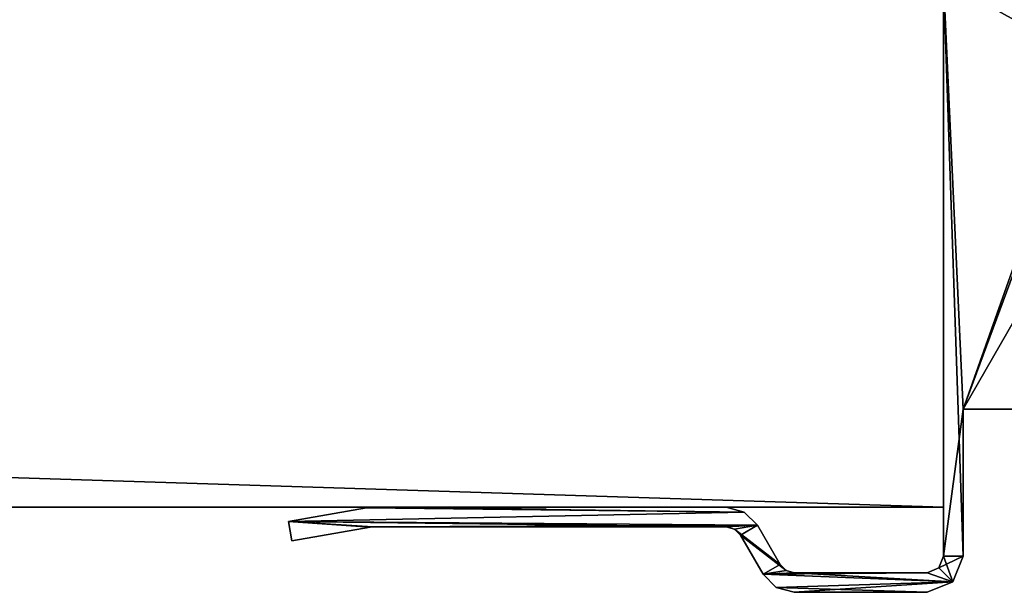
# Model space of a CAD drawing. Header units: millimetres. Extents: x -294 to 294, y -42 to 416.
# Tile 241 of 256: x 224 to 254, y -19 to -1. Entities that reach past the tile are written whole.
import ezdxf

# ---------------------------------------------------------------- set-up
doc = ezdxf.new("R2010")
doc.units = ezdxf.units.MM
doc.header["$LTSCALE"] = 65.185185
for name, color, linetype in [('10', 7, 'CONTINUOUS'), ('13', 7, 'CONTINUOUS'), ('5', 7, 'CONTINUOUS'), ('7', 7, 'CONTINUOUS'), ('785', 7, 'CONTINUOUS'), ('786', 7, 'CONTINUOUS'), ('814', 7, 'CONTINUOUS'), ('827', 7, 'CONTINUOUS'), ('828', 7, 'CONTINUOUS'), ('829', 7, 'CONTINUOUS'), ('830', 7, 'CONTINUOUS'), ('831', 7, 'CONTINUOUS'), ('832', 7, 'CONTINUOUS'), ('833', 7, 'CONTINUOUS'), ('834', 7, 'CONTINUOUS'), ('835', 7, 'CONTINUOUS'), ('836', 7, 'CONTINUOUS'), ('837', 7, 'CONTINUOUS'), ('838', 7, 'CONTINUOUS'), ('839', 7, 'CONTINUOUS'), ('840', 7, 'CONTINUOUS'), ('841', 7, 'CONTINUOUS'), ('842', 7, 'CONTINUOUS'), ('843', 7, 'CONTINUOUS'), ('844', 7, 'CONTINUOUS'), ('845', 7, 'CONTINUOUS')]:
    doc.layers.add(name, color=color, linetype=linetype)

msp = doc.modelspace()

# ---------------------------------------------------------------- linework, layer by layer
at = {"layer": '10', "color": 250, "linetype": 'Continuous', "true_color": 0x404040}
for points in [[(252, -16, -447), (252, 69, -432.591), (252, 68.71, -431.887), (252, -16, -447)], [(252, 69, -432.591), (252, -16, -447), (252, 69, -446), (252, 69, -432.591)], [(252, 69, -446), (252, -16, -447), (252, 68.707, -446.707), (252, 69, -446)], [(252, 68.009, -431.591), (252, -16, -447), (252, 68.71, -431.887), (252, 68.009, -431.591)], [(252, 68.707, -446.707), (252, -16, -447), (252, 68, -447), (252, 68.707, -446.707)], [(252, -16, -447), (252, 68.009, -431.591), (252, 0.991, -431.006), (252, -16, -447)], [(252, 0.29, -430.711), (252, -16, -447), (252, 0.991, -431.006), (252, 0.29, -430.711)], [(252, 0, -430.007), (252, -16, -447), (252, 0.29, -430.711), (252, 0, -430.007)], [(252, -16), (252, -16, -447), (252, 0), (252, -16)], [(252, 0), (252, -16, -447), (252, 0, -430.007), (252, 0)]]:
    msp.add_3dface(points, dxfattribs=at)
at = {"layer": '13', "color": 250, "linetype": 'Continuous', "true_color": 0x404040}
for points in [[(252, -16, -447), (-252, -16, -447), (252, 68, -447), (252, -16, -447)], [(-252, -16, -447), (-252, 68, -447), (252, 68, -447), (-252, -16, -447)]]:
    msp.add_3dface(points, dxfattribs=at)
at = {"layer": '5', "color": 250, "linetype": 'Continuous', "true_color": 0x404040}
for points in [[(252, -16, -447), (-30, -16, -2.8), (-252, -16), (252, -16, -447)], [(-252, -16, -447), (252, -16, -447), (-252, -16), (-252, -16, -447)], [(30, -16, -2.8), (-30, -16, -2.8), (252, -16, -447), (30, -16, -2.8)], [(30, -16), (30, -16, -2.8), (252, -16, -447), (30, -16)], [(252, -16), (30, -16), (252, -16, -447), (252, -16)]]:
    msp.add_3dface(points, dxfattribs=at)
at = {"layer": '7', "color": 250, "linetype": 'Continuous', "true_color": 0x404040}
for points in [[(30, -16), (252, -16), (-252, 0), (30, -16)], [(-252, 0), (252, -16), (252, 0), (-252, 0)]]:
    msp.add_3dface(points, dxfattribs=at)
at = {"layer": '785', "color": 250, "linetype": 'Continuous', "true_color": 0x404040}
for points in [[(275.7, -13), (252.6, -13), (255.232, -13, -18.051), (275.7, -13)], [(252.6, -13, -447), (275.7, -13, -447), (260.796, -13, -443.422), (252.6, -13, -447)], [(252.6, -13), (252.6, -13, -447), (254.5, -13, -19.818), (252.6, -13)], [(254.5, -13, -19.818), (252.6, -13, -447), (254.5, -13, -339.821), (254.5, -13, -19.818)], [(254.5, -13, -339.821), (252.6, -13, -447), (254.5, -13, -348.818), (254.5, -13, -339.821)], [(254.5, -13, -348.818), (252.6, -13, -447), (254.5, -13, -352.326), (254.5, -13, -348.818)], [(254.5, -13, -352.326), (252.6, -13, -447), (256, -13, -352.326), (254.5, -13, -352.326)], [(256, -13, -352.326), (252.6, -13, -447), (259.047, -13, -443.422), (256, -13, -352.326)], [(252.6, -13, -447), (260.796, -13, -443.422), (259.047, -13, -443.422), (252.6, -13, -447)], [(252.6, -13), (254.5, -13, -19.818), (255.232, -13, -18.051), (252.6, -13)]]:
    msp.add_3dface(points, dxfattribs=at)
at = {"layer": '786', "color": 250, "linetype": 'Continuous', "true_color": 0x404040}
for points in [[(252.6, -13), (275.7, -13), (275.7, 27.2), (252.6, -13)], [(252.6, -13), (275.7, 27.2), (260, 7), (252.6, -13)], [(252.6, -13), (260, 7), (259.499, 6.5), (252.6, -13)], [(252, 0.095), (252.6, -13), (259.499, 6.5), (252, 0.095)], [(252, -17.5), (252.6, -13), (252, 0.095), (252, -17.5)], [(252.6, -17.5), (252.6, -13), (252, -17.5), (252.6, -17.5)], [(234.387, -16.017), (232.001, -16.437), (245.915, -16.147), (234.387, -16.017)], [(245.915, -16.147), (232.001, -16.437), (246.318, -16.55), (245.915, -16.147)], [(234.482, -16.004), (234.387, -16.017), (245.365, -16), (234.482, -16.004)], [(245.365, -16), (234.387, -16.017), (245.915, -16.147), (245.365, -16)], [(234.578, -16), (234.482, -16.004), (245.365, -16), (234.578, -16)], [(234.534, -16.602), (234.578, -16.6), (232.001, -16.437), (234.534, -16.602)], [(232.001, -16.437), (234.578, -16.6), (246.318, -16.55), (232.001, -16.437)], [(234.491, -16.608), (234.534, -16.602), (232.001, -16.437), (234.491, -16.608)], [(232.105, -17.028), (234.491, -16.608), (232.001, -16.437), (232.105, -17.028)], [(234.578, -16.6), (245.365, -16.6), (246.318, -16.55), (234.578, -16.6)], [(245.365, -16.6), (245.615, -16.667), (246.318, -16.55), (245.365, -16.6)], [(245.615, -16.667), (245.798, -16.85), (246.318, -16.55), (245.615, -16.667)], [(246.318, -16.55), (245.798, -16.85), (247.01, -17.75), (246.318, -16.55)], [(245.798, -16.85), (246.491, -18.05), (247.01, -17.75), (245.798, -16.85)], [(252.278, -18.278), (252.6, -17.5), (251.854, -17.854), (252.278, -18.278)], [(251.854, -17.854), (252.6, -17.5), (252, -17.5), (251.854, -17.854)], [(247.01, -17.75), (246.491, -18.05), (247.193, -17.933), (247.01, -17.75)], [(247.193, -17.933), (246.491, -18.05), (247.443, -18), (247.193, -17.933)], [(246.491, -18.05), (252.278, -18.278), (251.5, -18), (246.491, -18.05)], [(247.443, -18), (246.491, -18.05), (251.5, -18), (247.443, -18)], [(251.5, -18), (252.278, -18.278), (251.854, -17.854), (251.5, -18)], [(246.893, -18.453), (252.278, -18.278), (246.491, -18.05), (246.893, -18.453)], [(247.443, -18.6), (252.278, -18.278), (246.893, -18.453), (247.443, -18.6)], [(251.5, -18.6), (252.278, -18.278), (247.443, -18.6), (251.5, -18.6)]]:
    msp.add_3dface(points, dxfattribs=at)
at = {"layer": '814', "color": 250, "linetype": 'Continuous', "true_color": 0x404040}
for points in [[(275.7, -13, -447), (252.6, 1.538, -447), (254.75, 3.695, -447), (275.7, -13, -447)], [(252.6, 1.538, -447), (275.7, -13, -447), (252.582, 1.405, -447), (252.6, 1.538, -447)], [(252.529, 1.281, -447), (275.7, -13, -447), (252.157, 0.661, -447), (252.529, 1.281, -447)], [(252.582, 1.405, -447), (275.7, -13, -447), (252.529, 1.281, -447), (252.582, 1.405, -447)], [(252.157, 0.661, -447), (275.7, -13, -447), (252.04, 0.389, -447), (252.157, 0.661, -447)], [(252.04, 0.389, -447), (275.7, -13, -447), (252, 0.095, -447), (252.04, 0.389, -447)], [(275.7, -13, -447), (252.6, -13, -447), (252, 0.095, -447), (275.7, -13, -447)], [(252, 0.095, -447), (252.6, -13, -447), (252.6, -17.5, -447), (252, 0.095, -447)], [(252, -17.5, -447), (252, 0.095, -447), (252.6, -17.5, -447), (252, -17.5, -447)], [(234.387, -16.017, -447), (245.915, -16.147, -447), (232.001, -16.437, -447), (234.387, -16.017, -447)], [(245.915, -16.147, -447), (246.318, -16.55, -447), (232.001, -16.437, -447), (245.915, -16.147, -447)], [(234.434, -16.009, -447), (245.915, -16.147, -447), (234.387, -16.017, -447), (234.434, -16.009, -447)], [(234.482, -16.004, -447), (245.915, -16.147, -447), (234.434, -16.009, -447), (234.482, -16.004, -447)], [(234.53, -16.001, -447), (245.915, -16.147, -447), (234.482, -16.004, -447), (234.53, -16.001, -447)], [(234.578, -16, -447), (245.915, -16.147, -447), (234.53, -16.001, -447), (234.578, -16, -447)], [(245.365, -16, -447), (245.915, -16.147, -447), (234.578, -16, -447), (245.365, -16, -447)], [(232.001, -16.437, -447), (246.318, -16.55, -447), (245.365, -16.6, -447), (232.001, -16.437, -447)], [(232.105, -17.028, -447), (232.001, -16.437, -447), (234.491, -16.608, -447), (232.105, -17.028, -447)], [(234.491, -16.608, -447), (232.001, -16.437, -447), (234.534, -16.602, -447), (234.491, -16.608, -447)], [(234.534, -16.602, -447), (232.001, -16.437, -447), (234.578, -16.6, -447), (234.534, -16.602, -447)], [(234.578, -16.6, -447), (232.001, -16.437, -447), (245.365, -16.6, -447), (234.578, -16.6, -447)], [(245.365, -16.6, -447), (246.318, -16.55, -447), (245.615, -16.667, -447), (245.365, -16.6, -447)], [(246.318, -16.55, -447), (247.01, -17.75, -447), (245.615, -16.667, -447), (246.318, -16.55, -447)], [(245.615, -16.667, -447), (247.01, -17.75, -447), (245.798, -16.85, -447), (245.615, -16.667, -447)], [(247.01, -17.75, -447), (247.193, -17.933, -447), (245.798, -16.85, -447), (247.01, -17.75, -447)], [(245.798, -16.85, -447), (247.193, -17.933, -447), (246.491, -18.05, -447), (245.798, -16.85, -447)], [(251.854, -17.854, -447), (252, -17.5, -447), (252.278, -18.278, -447), (251.854, -17.854, -447)], [(252.278, -18.278, -447), (252, -17.5, -447), (252.6, -17.5, -447), (252.278, -18.278, -447)], [(247.193, -17.933, -447), (247.443, -18, -447), (246.491, -18.05, -447), (247.193, -17.933, -447)], [(246.491, -18.05, -447), (247.443, -18, -447), (252.278, -18.278, -447), (246.491, -18.05, -447)], [(247.443, -18, -447), (251.5, -18, -447), (252.278, -18.278, -447), (247.443, -18, -447)], [(251.5, -18, -447), (251.854, -17.854, -447), (252.278, -18.278, -447), (251.5, -18, -447)], [(246.893, -18.453, -447), (246.491, -18.05, -447), (252.278, -18.278, -447), (246.893, -18.453, -447)], [(251.5, -18.6, -447), (246.893, -18.453, -447), (252.278, -18.278, -447), (251.5, -18.6, -447)], [(247.443, -18.6, -447), (246.893, -18.453, -447), (251.5, -18.6, -447), (247.443, -18.6, -447)]]:
    msp.add_3dface(points, dxfattribs=at)
at = {"layer": '827', "color": 250, "linetype": 'Continuous', "true_color": 0x404040}
for points in [[(252, -17.5), (252, 0.095), (252, 0.095, -447), (252, -17.5)], [(252, -17.5), (252, 0.095, -447), (252, -17.5, -447), (252, -17.5)]]:
    msp.add_3dface(points, dxfattribs=at)
at = {"layer": '828', "color": 250, "linetype": 'Continuous', "true_color": 0x404040}
for points in [[(251.854, -17.854), (252, -17.5), (251.854, -17.854, -447), (251.854, -17.854)], [(252, -17.5), (252, -17.5, -447), (251.854, -17.854, -447), (252, -17.5)], [(251.5, -18), (251.854, -17.854), (251.5, -18, -447), (251.5, -18)], [(251.854, -17.854), (251.854, -17.854, -447), (251.5, -18, -447), (251.854, -17.854)]]:
    msp.add_3dface(points, dxfattribs=at)
at = {"layer": '829', "color": 250, "linetype": 'Continuous', "true_color": 0x404040}
for points in [[(247.443, -18), (251.5, -18), (251.5, -18, -447), (247.443, -18)], [(247.443, -18), (251.5, -18, -447), (247.443, -18, -447), (247.443, -18)]]:
    msp.add_3dface(points, dxfattribs=at)
at = {"layer": '830', "color": 250, "linetype": 'Continuous', "true_color": 0x404040}
for points in [[(247.01, -17.75), (247.193, -17.933), (247.01, -17.75, -447), (247.01, -17.75)], [(247.193, -17.933), (247.193, -17.933, -447), (247.01, -17.75, -447), (247.193, -17.933)], [(247.193, -17.933), (247.443, -18), (247.193, -17.933, -447), (247.193, -17.933)], [(247.443, -18), (247.443, -18, -447), (247.193, -17.933, -447), (247.443, -18)]]:
    msp.add_3dface(points, dxfattribs=at)
at = {"layer": '831', "color": 250, "linetype": 'Continuous', "true_color": 0x404040}
for points in [[(246.318, -16.55), (247.01, -17.75), (247.01, -17.75, -447), (246.318, -16.55)], [(246.318, -16.55), (247.01, -17.75, -447), (246.318, -16.55, -447), (246.318, -16.55)]]:
    msp.add_3dface(points, dxfattribs=at)
at = {"layer": '832', "color": 250, "linetype": 'Continuous', "true_color": 0x404040}
for points in [[(245.365, -16), (245.915, -16.147), (245.365, -16, -447), (245.365, -16)], [(245.915, -16.147), (245.915, -16.147, -447), (245.365, -16, -447), (245.915, -16.147)], [(245.915, -16.147), (246.318, -16.55), (245.915, -16.147, -447), (245.915, -16.147)], [(246.318, -16.55), (246.318, -16.55, -447), (245.915, -16.147, -447), (246.318, -16.55)]]:
    msp.add_3dface(points, dxfattribs=at)
at = {"layer": '833', "color": 250, "linetype": 'Continuous', "true_color": 0x404040}
for points in [[(234.578, -16), (245.365, -16), (245.365, -16, -447), (234.578, -16)], [(234.578, -16), (245.365, -16, -447), (234.578, -16, -447), (234.578, -16)]]:
    msp.add_3dface(points, dxfattribs=at)
at = {"layer": '834', "color": 250, "linetype": 'Continuous', "true_color": 0x404040}
for points in [[(234.387, -16.017), (234.482, -16.004), (234.387, -16.017, -447), (234.387, -16.017)], [(234.482, -16.004), (234.434, -16.009, -447), (234.387, -16.017, -447), (234.482, -16.004)], [(234.482, -16.004), (234.482, -16.004, -447), (234.434, -16.009, -447), (234.482, -16.004)], [(234.482, -16.004), (234.578, -16), (234.482, -16.004, -447), (234.482, -16.004)], [(234.578, -16), (234.53, -16.001, -447), (234.482, -16.004, -447), (234.578, -16)], [(234.578, -16), (234.578, -16, -447), (234.53, -16.001, -447), (234.578, -16)]]:
    msp.add_3dface(points, dxfattribs=at)
at = {"layer": '835', "color": 250, "linetype": 'Continuous', "true_color": 0x404040}
for points in [[(232.001, -16.437), (234.387, -16.017), (234.387, -16.017, -447), (232.001, -16.437)], [(232.001, -16.437), (234.387, -16.017, -447), (232.001, -16.437, -447), (232.001, -16.437)]]:
    msp.add_3dface(points, dxfattribs=at)
at = {"layer": '836', "color": 250, "linetype": 'Continuous', "true_color": 0x404040}
for points in [[(232.105, -17.028), (232.001, -16.437), (232.001, -16.437, -447), (232.105, -17.028)], [(232.105, -17.028), (232.001, -16.437, -447), (232.105, -17.028, -447), (232.105, -17.028)]]:
    msp.add_3dface(points, dxfattribs=at)
at = {"layer": '837', "color": 250, "linetype": 'Continuous', "true_color": 0x404040}
for points in [[(234.491, -16.608), (232.105, -17.028), (232.105, -17.028, -447), (234.491, -16.608)], [(234.491, -16.608), (232.105, -17.028, -447), (234.491, -16.608, -447), (234.491, -16.608)]]:
    msp.add_3dface(points, dxfattribs=at)
at = {"layer": '838', "color": 250, "linetype": 'Continuous', "true_color": 0x404040}
for points in [[(234.534, -16.602), (234.491, -16.608), (234.534, -16.602, -447), (234.534, -16.602)], [(234.491, -16.608), (234.491, -16.608, -447), (234.534, -16.602, -447), (234.491, -16.608)], [(234.578, -16.6), (234.534, -16.602), (234.578, -16.6, -447), (234.578, -16.6)], [(234.534, -16.602), (234.534, -16.602, -447), (234.578, -16.6, -447), (234.534, -16.602)]]:
    msp.add_3dface(points, dxfattribs=at)
at = {"layer": '839', "color": 250, "linetype": 'Continuous', "true_color": 0x404040}
for points in [[(245.365, -16.6), (234.578, -16.6), (234.578, -16.6, -447), (245.365, -16.6)], [(245.365, -16.6), (234.578, -16.6, -447), (245.365, -16.6, -447), (245.365, -16.6)]]:
    msp.add_3dface(points, dxfattribs=at)
at = {"layer": '840', "color": 250, "linetype": 'Continuous', "true_color": 0x404040}
for points in [[(245.615, -16.667), (245.365, -16.6), (245.615, -16.667, -447), (245.615, -16.667)], [(245.365, -16.6), (245.365, -16.6, -447), (245.615, -16.667, -447), (245.365, -16.6)], [(245.798, -16.85), (245.615, -16.667), (245.798, -16.85, -447), (245.798, -16.85)], [(245.615, -16.667), (245.615, -16.667, -447), (245.798, -16.85, -447), (245.615, -16.667)]]:
    msp.add_3dface(points, dxfattribs=at)
at = {"layer": '841', "color": 250, "linetype": 'Continuous', "true_color": 0x404040}
for points in [[(246.491, -18.05), (245.798, -16.85), (245.798, -16.85, -447), (246.491, -18.05)], [(246.491, -18.05), (245.798, -16.85, -447), (246.491, -18.05, -447), (246.491, -18.05)]]:
    msp.add_3dface(points, dxfattribs=at)
at = {"layer": '842', "color": 250, "linetype": 'Continuous', "true_color": 0x404040}
for points in [[(246.893, -18.453), (246.491, -18.05), (246.893, -18.453, -447), (246.893, -18.453)], [(246.491, -18.05), (246.491, -18.05, -447), (246.893, -18.453, -447), (246.491, -18.05)], [(247.443, -18.6), (246.893, -18.453), (247.443, -18.6, -447), (247.443, -18.6)], [(246.893, -18.453), (246.893, -18.453, -447), (247.443, -18.6, -447), (246.893, -18.453)]]:
    msp.add_3dface(points, dxfattribs=at)
at = {"layer": '843', "color": 250, "linetype": 'Continuous', "true_color": 0x404040}
for points in [[(251.5, -18.6), (247.443, -18.6), (247.443, -18.6, -447), (251.5, -18.6)], [(251.5, -18.6), (247.443, -18.6, -447), (251.5, -18.6, -447), (251.5, -18.6)]]:
    msp.add_3dface(points, dxfattribs=at)
at = {"layer": '844', "color": 250, "linetype": 'Continuous', "true_color": 0x404040}
for points in [[(252.6, -17.5), (252.278, -18.278), (252.6, -17.5, -447), (252.6, -17.5)], [(252.278, -18.278), (252.278, -18.278, -447), (252.6, -17.5, -447), (252.278, -18.278)], [(252.278, -18.278), (251.5, -18.6), (252.278, -18.278, -447), (252.278, -18.278)], [(251.5, -18.6), (251.5, -18.6, -447), (252.278, -18.278, -447), (251.5, -18.6)]]:
    msp.add_3dface(points, dxfattribs=at)
at = {"layer": '845', "color": 250, "linetype": 'Continuous', "true_color": 0x404040}
for points in [[(252.6, -13, -447), (252.6, -13), (252.6, -17.5, -447), (252.6, -13, -447)], [(252.6, -13), (252.6, -17.5), (252.6, -17.5, -447), (252.6, -13)]]:
    msp.add_3dface(points, dxfattribs=at)

doc.saveas('drawing.dxf')
